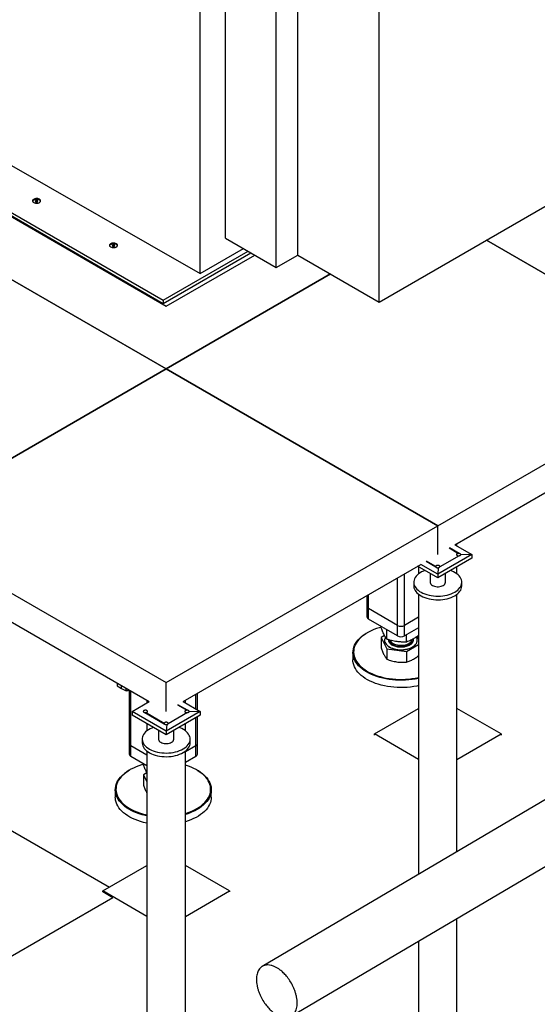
# Model space of a CAD drawing. Header units: millimetres. Extents: x 0 to 844, y 0 to 663.
# Tile 74 of 87: x 669 to 701, y 313 to 374. Entities that reach past the tile are written whole.
import ezdxf

# ---------------------------------------------------------------- set-up
doc = ezdxf.new("R2010")
doc.units = ezdxf.units.MM
doc.layers.add('TRAIT-FORT', color=4, linetype='Continuous', lineweight=25)

msp = doc.modelspace()

# ---------------------------------------------------------------- linework, layer by layer
at = {"layer": 'TRAIT-FORT', "color": 4, "linetype": 'Continuous', "lineweight": 25}
for p, q in [((681.7043, 360.388), (681.7043, 417.8725)), ((680.1204, 358.1671), (680.1204, 416.9581)), ((686.2229, 359.327), (686.2229, 416.8115)), ((684.8825, 358.5532), (684.8825, 416.0377)), ((691.3055, 356.3929), (691.3055, 413.8774)), ((658.8073, 370.3556), (680.1204, 358.1671)), ((655.1301, 369.6072), (677.8263, 356.505)), ((654.9604, 369.5092), (677.8263, 356.309)), ((664.4298, 363.975), (678.0063, 356.1374)), ((691.3055, 356.3929), (703.0669, 363.1826)), ((669.8828, 362.74), (669.8175, 362.7023)), ((669.8175, 362.7023), (669.8414, 362.6508)), ((669.8414, 362.6508), (669.9306, 362.637)), ((669.972, 362.7262), (669.8828, 362.74)), ((669.8828, 362.6444), (669.8828, 362.74)), ((669.9306, 362.637), (669.9959, 362.6747)), ((669.9959, 362.6747), (669.972, 362.7262)), ((669.972, 362.6609), (669.972, 362.7262)), ((661.0357, 362.0156), (678.0063, 352.2187)), ((678.0063, 352.2187), (661.0357, 362.0156)), ((681.7043, 360.388), (684.8825, 358.5532)), ((674.6911, 359.9642), (674.6258, 359.9265)), ((674.6258, 359.9265), (674.6497, 359.875)), ((674.6497, 359.875), (674.7389, 359.8612)), ((674.7803, 359.9504), (674.6911, 359.9642)), ((674.6911, 359.8686), (674.6911, 359.9642)), ((674.7389, 359.8612), (674.8042, 359.8989)), ((674.8042, 359.8989), (674.7803, 359.9504)), ((674.7803, 359.8851), (674.7803, 359.9504)), ((680.1204, 358.1671), (682.8358, 359.7348)), ((698.0111, 360.2639), (711.9474, 352.2187)), ((711.9474, 352.2187), (698.0111, 360.2639)), ((677.8263, 356.505), (683.1284, 359.5659)), ((677.8263, 356.309), (683.2981, 359.4679)), ((678.0063, 356.1374), (683.5368, 359.3301)), ((684.8825, 358.5532), (686.2229, 359.327)), ((686.2229, 359.327), (691.3055, 356.3929)), ((678.0063, 352.2187), (688.2712, 358.1445)), ((688.2712, 358.1445), (678.0063, 352.2187)), ((677.8263, 356.505), (677.8263, 356.309)), ((677.8263, 356.2414), (677.8263, 356.309)), ((678.0063, 352.2187), (661.0357, 342.4218)), ((661.0357, 342.4218), (678.0063, 352.2187)), ((694.9768, 342.4218), (678.0063, 352.2187)), ((678.0063, 352.2187), (694.9768, 342.4218)), ((694.9768, 342.4218), (711.9474, 352.2187)), ((696.0375, 341.2377), (710.8867, 349.81)), ((661.0357, 342.4218), (678.0063, 332.6249)), ((678.0063, 332.6249), (694.9768, 342.4218)), ((694.9768, 340.6254), (694.9768, 342.4218)), ((694.9768, 340.6254), (694.9768, 342.4218)), ((696.1768, 341.1573), (696.1768, 341.3181)), ((697.0982, 340.6254), (694.9768, 339.4008)), ((695.6921, 341.0383), (696.2768, 340.7008)), ((696.3106, 340.6982), (695.7068, 341.0468)), ((696.0375, 341.2377), (697.0982, 340.6254)), ((696.1508, 340.6449), (696.1463, 340.6254)), ((696.1463, 340.6254), (696.1508, 340.6059)), ((696.1638, 340.6631), (696.1508, 340.6449)), ((696.1845, 340.6787), (696.1638, 340.6631)), ((696.2116, 340.6907), (696.1845, 340.6787)), ((696.243, 340.6982), (696.2116, 340.6907)), ((696.2768, 340.7008), (696.243, 340.6982)), ((696.3106, 340.6982), (696.2768, 340.7008)), ((696.3421, 340.6907), (696.3106, 340.6982)), ((696.3691, 340.6787), (696.3421, 340.6907)), ((696.3899, 340.6631), (696.3691, 340.6787)), ((696.4029, 340.6449), (696.3899, 340.6631)), ((696.4074, 340.6254), (696.4029, 340.6449)), ((696.4029, 340.6059), (696.4074, 340.6254)), ((697.0982, 340.6254), (696.4029, 340.6059)), ((697.0982, 340.6254), (697.0982, 340.3968)), ((662.0964, 340.0131), (676.9456, 331.4408)), ((679.0669, 331.4408), (693.9162, 340.0131)), ((694.9768, 339.4008), (693.9162, 340.0131)), ((694.2469, 340.204), (694.8508, 339.8554)), ((694.8463, 339.8749), (694.2616, 340.2125)), ((697.0982, 340.3968), (694.9768, 339.1722)), ((696.3106, 340.5526), (695.1029, 339.8554)), ((696.1508, 340.6059), (696.1638, 340.5877)), ((696.1638, 340.5877), (696.1845, 340.5721)), ((696.1845, 340.5721), (696.2116, 340.5601)), ((696.2116, 340.5601), (696.243, 340.5526)), ((696.243, 340.5526), (696.2768, 340.55)), ((696.2768, 340.55), (696.3106, 340.5526)), ((696.3106, 340.5526), (696.3421, 340.5601)), ((696.3421, 340.5601), (696.3691, 340.5721)), ((696.3691, 340.5721), (696.3899, 340.5877)), ((696.3899, 340.5877), (696.4029, 340.6059)), ((692.9018, 336.2043), (692.9018, 339.4275)), ((694.9768, 339.1722), (693.7181, 339.8988)), ((693.7768, 339.8649), (693.7768, 339.4139)), ((694.4968, 339.4493), (694.4968, 338.8943)), ((694.8508, 339.8944), (694.8463, 339.8749)), ((694.8463, 339.8749), (694.8463, 339.8749)), ((694.8463, 339.8749), (694.8508, 339.8554)), ((694.8638, 339.9126), (694.8508, 339.8944)), ((694.8508, 339.8554), (694.8638, 339.8372)), ((694.8845, 339.9282), (694.8638, 339.9126)), ((694.8638, 339.8372), (694.8845, 339.8216)), ((694.9116, 339.9402), (694.8845, 339.9282)), ((694.8845, 339.8216), (694.9116, 339.8097)), ((694.943, 339.9477), (694.9116, 339.9402)), ((694.9116, 339.8097), (694.943, 339.8021)), ((694.9768, 339.9503), (694.943, 339.9477)), ((694.943, 339.8021), (694.9768, 339.7996)), ((695.0106, 339.9477), (694.9768, 339.9503)), ((695.0106, 339.8021), (694.9768, 339.4008)), ((694.9768, 339.7996), (695.0106, 339.8021)), ((694.9768, 339.4008), (694.9768, 339.1722)), ((695.0421, 339.9402), (695.0106, 339.9477)), ((695.0106, 339.8021), (695.0421, 339.8097)), ((695.0691, 339.9282), (695.0421, 339.9402)), ((695.0421, 339.8097), (695.0691, 339.8216)), ((695.0899, 339.9126), (695.0691, 339.9282)), ((695.0691, 339.8216), (695.0899, 339.8372)), ((695.1029, 339.8944), (695.0899, 339.9126)), ((695.0899, 339.8372), (695.1029, 339.8554)), ((695.1074, 339.8749), (695.1029, 339.8944)), ((695.1029, 339.8554), (695.1074, 339.8749)), ((695.1074, 339.8749), (695.1074, 339.8749)), ((695.4568, 338.8943), (695.4568, 339.4493)), ((696.1768, 339.4139), (696.1768, 339.8649)), ((692.4492, 336.2043), (692.4492, 339.1663)), ((693.4768, 338.8943), (693.4768, 338.6657)), ((696.4768, 338.6657), (696.4768, 338.8943)), ((690.5453, 338.0671), (690.5453, 337.38)), ((690.6391, 337.2493), (690.6391, 338.1213)), ((693.7768, 338.1461), (693.7768, 320.6607)), ((696.1768, 322.0739), (696.1768, 338.1461)), ((690.5453, 337.38), (690.5453, 336.7267)), ((692.4492, 336.2043), (690.6391, 337.2493)), ((690.6391, 336.5961), (690.6391, 337.2493)), ((692.4492, 335.5511), (690.6391, 336.5961)), ((693.7768, 336.7095), (692.9018, 336.2043)), ((690.5821, 335.7465), (690.5539, 335.7302)), ((691.4447, 336.0469), (691.4447, 336.131)), ((691.7883, 335.3409), (691.7883, 335.9327)), ((692.4492, 335.5511), (692.4492, 336.2043)), ((692.9018, 335.5511), (692.9018, 336.2043)), ((693.7768, 336.0563), (692.9018, 335.5511)), ((691.651, 335.57), (691.4447, 335.448)), ((691.4447, 335.448), (691.7883, 334.742)), ((691.4447, 335.448), (691.4447, 334.7998)), ((691.6533, 335.2733), (691.6533, 335.2668)), ((693.0191, 335.1597), (693.0191, 335.6188)), ((693.7768, 335.3516), (693.6946, 335.5205)), ((693.6977, 335.2668), (693.6977, 335.2733)), ((689.6755, 334.5057), (689.6755, 334.0485)), ((691.7883, 334.742), (693.0191, 334.5608)), ((691.7883, 334.742), (691.7883, 334.0939)), ((693.0191, 334.5608), (693.7768, 335.009)), ((693.0191, 334.5608), (693.0191, 333.9127)), ((674.9413, 332.5979), (674.9413, 332.4331)), ((674.9413, 332.4331), (675.2241, 332.2698)), ((675.2241, 332.2698), (675.2241, 332.4346)), ((675.2241, 332.2698), (675.507, 332.1065)), ((675.507, 332.1065), (675.507, 332.2713)), ((675.6201, 332.1065), (675.507, 332.1065)), ((675.6201, 332.206), (675.6201, 332.1065)), ((675.6961, 332.1504), (675.6201, 332.1065)), ((675.6961, 332.1621), (675.6961, 328.8077)), ((675.7898, 328.6771), (675.7898, 332.108)), ((678.0063, 330.8285), (678.0063, 332.6249)), ((675.8849, 330.8285), (676.9456, 331.4408)), ((676.8063, 331.5212), (676.8063, 331.3604)), ((679.0669, 331.4408), (680.1276, 330.8285)), ((679.2063, 331.3604), (679.2063, 331.5212)), ((679.8627, 330.9814), (679.8627, 331.9002)), ((679.9565, 330.9273), (679.9565, 331.9543)), ((675.8849, 330.8285), (675.8849, 330.5999)), ((678.0063, 329.6039), (675.8849, 330.8285)), ((676.5802, 330.848), (676.5757, 330.8285)), ((676.5757, 330.8285), (676.5757, 330.8285)), ((676.5757, 330.8285), (676.5802, 330.809)), ((676.5932, 330.8662), (676.5802, 330.848)), ((676.5802, 330.809), (676.5932, 330.7908)), ((676.614, 330.8818), (676.5932, 330.8662)), ((676.5932, 330.7908), (676.614, 330.7752)), ((676.641, 330.8938), (676.614, 330.8818)), ((676.6725, 330.9013), (676.641, 330.8938)), ((676.7063, 330.9039), (676.6725, 330.9013)), ((676.7401, 330.9013), (676.7063, 330.9039)), ((676.7715, 330.8938), (676.7401, 330.9013)), ((676.7986, 330.8818), (676.7715, 330.8938)), ((676.8193, 330.8662), (676.7986, 330.8818)), ((676.7986, 330.7752), (676.8193, 330.7908)), ((676.8323, 330.848), (676.8193, 330.8662)), ((676.8193, 330.7908), (676.8323, 330.809)), ((676.8368, 330.8285), (676.8323, 330.848)), ((676.8323, 330.809), (676.8368, 330.8285)), ((676.8368, 330.8285), (676.8368, 330.8285)), ((680.1276, 330.8285), (678.0063, 329.6039)), ((678.7215, 331.2414), (679.3063, 330.9039)), ((679.3401, 330.9013), (678.7362, 331.2499)), ((679.1802, 330.848), (679.1757, 330.8285)), ((679.1757, 330.8285), (679.1802, 330.809)), ((679.1932, 330.8662), (679.1802, 330.848)), ((679.1802, 330.809), (679.1932, 330.7908)), ((679.214, 330.8818), (679.1932, 330.8662)), ((679.1932, 330.7908), (679.214, 330.7752)), ((679.241, 330.8938), (679.214, 330.8818)), ((679.2725, 330.9013), (679.241, 330.8938)), ((679.3063, 330.9039), (679.2725, 330.9013)), ((679.3401, 330.9013), (679.3063, 330.9039)), ((679.3715, 330.8938), (679.3401, 330.9013)), ((679.3986, 330.8818), (679.3715, 330.8938)), ((679.4193, 330.8662), (679.3986, 330.8818)), ((679.3986, 330.7752), (679.4193, 330.7908)), ((679.4323, 330.848), (679.4193, 330.8662)), ((679.4193, 330.7908), (679.4323, 330.809)), ((679.4368, 330.8285), (679.4323, 330.848)), ((679.4323, 330.809), (679.4368, 330.8285)), ((680.1276, 330.8285), (679.4323, 330.809)), ((680.1276, 330.8285), (680.1276, 330.5999)), ((691.017, 329.4193), (693.7768, 331.0125)), ((698.9366, 329.4193), (696.1768, 331.0125)), ((678.0063, 329.3753), (675.8849, 330.5999)), ((676.614, 330.7752), (676.641, 330.7632)), ((676.641, 330.7632), (676.6725, 330.7557)), ((676.6725, 330.7557), (677.8802, 330.0585)), ((676.6725, 330.7557), (676.7063, 330.7532)), ((676.7063, 330.7532), (676.7401, 330.7557)), ((677.8757, 330.078), (676.7063, 330.7532)), ((676.7401, 330.7557), (676.7715, 330.7632)), ((676.7715, 330.7632), (676.7986, 330.7752)), ((680.1276, 330.5999), (678.0063, 329.3753)), ((679.3401, 330.7557), (678.1323, 330.0585)), ((679.214, 330.7752), (679.241, 330.7632)), ((679.241, 330.7632), (679.2725, 330.7557)), ((679.2725, 330.7557), (679.3063, 330.7532)), ((679.3063, 330.7532), (679.3401, 330.7557)), ((679.3401, 330.7557), (679.3715, 330.7632)), ((679.3715, 330.7632), (679.3986, 330.7752)), ((679.8627, 328.6771), (679.8627, 330.447)), ((679.9565, 328.8077), (679.9565, 330.5011)), ((676.8063, 330.068), (676.8063, 329.617)), ((677.5263, 329.6524), (677.5263, 329.0974)), ((677.8802, 330.0975), (677.8757, 330.078)), ((677.8757, 330.078), (677.8757, 330.078)), ((677.8757, 330.078), (677.8802, 330.0585)), ((677.8932, 330.1157), (677.8802, 330.0975)), ((677.8802, 330.0585), (677.8932, 330.0404)), ((677.914, 330.1313), (677.8932, 330.1157)), ((677.8932, 330.0404), (677.914, 330.0247)), ((677.941, 330.1433), (677.914, 330.1313)), ((677.914, 330.0247), (677.941, 330.0128)), ((677.9725, 330.1508), (677.941, 330.1433)), ((677.941, 330.0128), (677.9725, 330.0052)), ((678.0063, 330.1534), (677.9725, 330.1508)), ((677.9725, 330.0052), (678.0063, 330.0027)), ((678.0401, 330.1508), (678.0063, 330.1534)), ((678.0401, 330.0052), (678.0063, 329.6039)), ((678.0063, 330.0027), (678.0401, 330.0052)), ((678.0063, 329.6039), (678.0063, 329.3753)), ((678.0715, 330.1433), (678.0401, 330.1508)), ((678.0401, 330.0052), (678.0715, 330.0128)), ((678.0986, 330.1313), (678.0715, 330.1433)), ((678.0715, 330.0128), (678.0986, 330.0247)), ((678.1193, 330.1157), (678.0986, 330.1313)), ((678.0986, 330.0247), (678.1193, 330.0404)), ((678.1323, 330.0975), (678.1193, 330.1157)), ((678.1193, 330.0404), (678.1323, 330.0585)), ((678.1368, 330.078), (678.1323, 330.0975)), ((678.1323, 330.0585), (678.1368, 330.078)), ((678.1368, 330.078), (678.1368, 330.078)), ((678.4863, 329.0974), (678.4863, 329.6524)), ((679.2063, 329.617), (679.2063, 330.068)), ((676.5063, 329.0974), (676.5063, 328.8688)), ((679.5063, 328.8688), (679.5063, 329.0974)), ((693.7768, 327.8261), (691.017, 329.4193)), ((691.017, 329.354), (691.017, 329.4193)), ((696.1768, 327.8261), (698.9366, 329.4193)), ((698.9366, 329.4193), (698.9366, 329.354)), ((675.6961, 328.8077), (675.6961, 328.1545)), ((676.8063, 328.0903), (675.7898, 328.6771)), ((675.7898, 328.0238), (675.7898, 328.6771)), ((676.8063, 328.3492), (676.8063, 300.0286)), ((679.8627, 328.6771), (679.2063, 328.2981)), ((679.2063, 300.0286), (679.2063, 328.3492)), ((679.8627, 328.0238), (679.8627, 328.6771)), ((679.9565, 328.1545), (679.9565, 328.8077)), ((676.8063, 327.437), (675.7898, 328.0238)), ((679.8627, 328.0238), (679.2063, 327.6449)), ((675.7329, 327.1742), (675.7046, 327.1579)), ((676.5955, 327.4746), (676.5955, 327.5587)), ((679.9479, 327.1579), (679.9197, 327.1742)), ((662.2357, 326.914), (674.4565, 319.8591)), ((676.8018, 326.9977), (676.5955, 326.8757)), ((676.5955, 326.8757), (676.8063, 326.4426)), ((676.5955, 326.8757), (676.5955, 326.2275)), ((676.8041, 326.701), (676.8041, 326.6945)), ((676.8041, 326.6945), (676.8063, 326.6559)), ((674.8263, 325.9335), (674.8263, 325.4762)), ((680.8263, 325.4762), (680.8263, 325.9335)), ((676.7673, 325.7944), (676.8063, 325.7239)), ((674.0465, 319.6224), (676.8063, 321.2156)), ((681.9661, 319.6224), (679.2063, 321.2156)), ((674.6813, 319.1906), (663.4649, 312.7155)), ((676.8063, 318.0292), (674.0465, 319.6224)), ((674.0465, 319.5571), (674.0465, 319.6224)), ((674.6813, 319.1906), (674.0465, 319.5571)), ((679.2063, 318.0292), (681.9661, 319.6224)), ((681.9661, 319.6224), (681.9661, 319.5571)), ((696.1768, 309.8255), (696.1768, 317.8936)), ((693.7768, 316.4804), (693.7768, 309.8255))]:
    msp.add_line(p, q, dxfattribs=at)
at = {"layer": 'TRAIT-FORT', "color": 4, "linetype": 'Continuous', "lineweight": 25, "flags": 128}
for points in [[(685.8215, 311.796), (737.5197, 342.2378), (788.8451, 372.46)], [(669.7285, 362.6068), (669.7763, 362.5852), (669.8317, 362.5708), (669.8915, 362.5645), (669.9521, 362.5666), (670.0101, 362.5771), (670.0621, 362.5952), (670.1051, 362.62), (670.1365, 362.65), (670.1546, 362.6835), (670.1582, 362.7185), (670.1473, 362.753), (670.1223, 362.785), (670.0849, 362.8126), (670.037, 362.8342), (669.9817, 362.8486), (669.9219, 362.8549), (669.8613, 362.8528), (669.8033, 362.8424), (669.7513, 362.8242), (669.7083, 362.7994), (669.6769, 362.7694), (669.6588, 362.7359), (669.6551, 362.7009), (669.6661, 362.6664), (669.691, 362.6345), (669.7285, 362.6068)], [(669.7468, 362.5962), (669.7281, 362.6085), (669.6993, 362.6367), (669.6835, 362.6681), (669.6817, 362.7008), (669.694, 362.7327), (669.7198, 362.7618), (669.7572, 362.7864), (669.8041, 362.8047), (669.8574, 362.8158), (669.9138, 362.8189), (669.9697, 362.8138), (670.0217, 362.8008), (670.0665, 362.7807)], [(670.0665, 362.7807), (670.1012, 362.7549), (670.1237, 362.7249), (670.1326, 362.6926), (670.1272, 362.66), (670.108, 362.6293), (670.0762, 362.6022), (670.0665, 362.5962)], [(674.5368, 359.8311), (674.5846, 359.8094), (674.64, 359.795), (674.6998, 359.7887), (674.7604, 359.7908), (674.8184, 359.8013), (674.8704, 359.8194), (674.9134, 359.8442), (674.9448, 359.8742), (674.9629, 359.9077), (674.9665, 359.9427), (674.9556, 359.9772), (674.9307, 360.0092), (674.8932, 360.0368), (674.8454, 360.0584), (674.79, 360.0728), (674.7302, 360.0791), (674.6696, 360.077), (674.6116, 360.0666), (674.5596, 360.0484), (674.5166, 360.0236), (674.4852, 359.9936), (674.4671, 359.9602), (674.4635, 359.9251), (674.4744, 359.8907), (674.4993, 359.8587), (674.5368, 359.8311)], [(674.5552, 359.8205), (674.5364, 359.8327), (674.5076, 359.8609), (674.4918, 359.8923), (674.49, 359.925), (674.5024, 359.9569), (674.5281, 359.986), (674.5655, 360.0106), (674.6124, 360.0289), (674.6657, 360.04), (674.7221, 360.0431), (674.7781, 360.038), (674.83, 360.025), (674.8748, 360.005)], [(674.8748, 360.005), (674.9095, 359.9791), (674.932, 359.9491), (674.9409, 359.9168), (674.9356, 359.8842), (674.9164, 359.8535), (674.8845, 359.8264), (674.8748, 359.8205)], [(749.1031, 353.2388), (736.5234, 345.8314), (684.0122, 314.911)], [(696.3691, 340.5721), (696.3941, 340.5923), (696.4064, 340.6161), (696.4046, 340.6409), (696.389, 340.664), (696.3612, 340.6829), (696.3243, 340.6956), (696.2822, 340.7007), (696.2396, 340.6976), (696.201, 340.6867), (696.1706, 340.6692), (696.1517, 340.6469), (696.1464, 340.6223), (696.1552, 340.598), (696.1772, 340.5767), (696.21, 340.5607), (696.25, 340.5517), (696.293, 340.5506), (696.3342, 340.5577), (696.3691, 340.5721)], [(694.1845, 339.6296), (694.0806, 339.5887), (693.9687, 339.5355), (693.8662, 339.4763), (693.774, 339.4117), (693.6932, 339.3423), (693.6243, 339.2687), (693.568, 339.1916), (693.5249, 339.1117), (693.4953, 339.0298), (693.4796, 338.9466), (693.4778, 338.8629), (693.4901, 338.7796), (693.5162, 338.6973), (693.556, 338.6168), (693.609, 338.5389), (693.6748, 338.4644), (693.7527, 338.3939), (693.8421, 338.328), (693.9421, 338.2674), (694.0518, 338.2127), (694.17, 338.1643), (694.2958, 338.1228), (694.428, 338.0884), (694.5653, 338.0616), (694.7064, 338.0426), (694.8501, 338.0315), (694.995, 338.0285), (695.1396, 338.0335), (695.2828, 338.0466), (695.4231, 338.0676), (695.5592, 338.0963), (695.6899, 338.1325), (695.814, 338.1758), (695.9302, 338.2258), (696.0375, 338.282), (696.0375, 338.282)], [(694.1845, 339.6296), (694.0806, 339.5887), (693.9687, 339.5355), (693.8662, 339.4763), (693.774, 339.4117), (693.6932, 339.3423), (693.6243, 339.2687), (693.568, 339.1916), (693.5249, 339.1117), (693.4953, 339.0298), (693.4796, 338.9466), (693.4778, 338.8629), (693.4901, 338.7796), (693.5162, 338.6973), (693.556, 338.6168), (693.609, 338.5389), (693.6748, 338.4644), (693.7527, 338.3939), (693.8421, 338.328), (693.9421, 338.2674), (694.0518, 338.2127), (694.17, 338.1643), (694.2958, 338.1228), (694.428, 338.0884), (694.5653, 338.0616), (694.7064, 338.0426), (694.8501, 338.0315), (694.995, 338.0285), (695.1396, 338.0335), (695.2828, 338.0466), (695.4231, 338.0676), (695.5592, 338.0963), (695.6899, 338.1325), (695.814, 338.1758), (695.9302, 338.2258), (696.0375, 338.282), (696.0375, 338.282)], [(695.0691, 339.8216), (695.0941, 339.8418), (695.1064, 339.8656), (695.1046, 339.8904), (695.089, 339.9135), (695.0612, 339.9324), (695.0243, 339.9451), (694.9822, 339.9502), (694.9396, 339.9471), (694.901, 339.9363), (694.8706, 339.9187), (694.8517, 339.8964), (694.8464, 339.8718), (694.8552, 339.8475), (694.8772, 339.8262), (694.91, 339.8102), (694.95, 339.8012), (694.993, 339.8002), (695.0342, 339.8072), (695.0691, 339.8216)], [(696.0375, 338.282), (696.1349, 338.344), (696.2215, 338.4111), (696.2965, 338.4827), (696.3592, 338.5581), (696.4089, 338.6367), (696.4453, 338.7177), (696.468, 338.8003), (696.4767, 338.8839), (696.4715, 338.9675), (696.4523, 339.0504), (696.4193, 339.1319), (696.3728, 339.2112), (696.3133, 339.2875), (696.2414, 339.3601), (696.1576, 339.4284), (696.0628, 339.4917), (695.9579, 339.5494), (695.8438, 339.601), (695.7692, 339.6296)], [(696.0375, 338.282), (696.1349, 338.344), (696.2215, 338.4111), (696.2965, 338.4827), (696.3592, 338.5581), (696.4089, 338.6367), (696.4453, 338.7177), (696.468, 338.8003), (696.4767, 338.8839), (696.4715, 338.9675), (696.4523, 339.0504), (696.4193, 339.1319), (696.3728, 339.2112), (696.3133, 339.2875), (696.2414, 339.3601), (696.1576, 339.4284), (696.0628, 339.4917), (695.9579, 339.5494), (695.8438, 339.601), (695.7692, 339.6296)], [(693.4904, 338.7817), (693.4796, 338.718), (693.4778, 338.6343), (693.4901, 338.5509), (693.5162, 338.4686), (693.556, 338.3882), (693.609, 338.3103), (693.6748, 338.2358), (693.7527, 338.1652), (693.8421, 338.0994), (693.9421, 338.0388), (694.0518, 337.9841), (694.17, 337.9357), (694.2958, 337.8942), (694.428, 337.8598), (694.5653, 337.833), (694.7064, 337.814), (694.8501, 337.8029), (694.995, 337.7998), (695.1396, 337.8049), (695.2828, 337.818), (695.4231, 337.839), (695.5592, 337.8677), (695.6899, 337.9039), (695.814, 337.9472), (695.9302, 337.9972), (696.0375, 338.0534)], [(694.4968, 338.8943), (694.4987, 338.8702), (694.5132, 338.8226), (694.5418, 338.7772), (694.5836, 338.7354), (694.6374, 338.6984), (694.7015, 338.6673), (694.774, 338.6432), (694.8526, 338.6267), (694.935, 338.6183), (695.0187, 338.6183), (695.1011, 338.6267), (695.1797, 338.6432), (695.2521, 338.6673), (695.3162, 338.6984)], [(694.4968, 338.8943), (694.4987, 338.8702), (694.5132, 338.8226), (694.5418, 338.7772), (694.5836, 338.7354), (694.6374, 338.6984), (694.7015, 338.6673), (694.774, 338.6432), (694.8526, 338.6267), (694.935, 338.6183), (695.0187, 338.6183), (695.1011, 338.6267), (695.1797, 338.6432), (695.2521, 338.6673), (695.3162, 338.6984)], [(693.4768, 338.6657), (693.4778, 338.6343), (693.4901, 338.5509), (693.5162, 338.4686), (693.556, 338.3882), (693.609, 338.3103), (693.6748, 338.2358), (693.7527, 338.1652), (693.8421, 338.0994), (693.9421, 338.0388), (694.0518, 337.9841), (694.17, 337.9357), (694.2958, 337.8941), (694.428, 337.8598), (694.5653, 337.833), (694.7064, 337.814), (694.8501, 337.8029), (694.995, 337.7998), (695.1396, 337.8049), (695.2828, 337.818), (695.4231, 337.839), (695.5592, 337.8677), (695.6899, 337.9039), (695.814, 337.9472), (695.9302, 337.9972), (696.0375, 338.0534)], [(696.0375, 338.0534), (696.1349, 338.1153), (696.2215, 338.1824), (696.2965, 338.254), (696.3592, 338.3295), (696.4089, 338.4081), (696.4453, 338.4891), (696.468, 338.5717), (696.4767, 338.6552), (696.4768, 338.6657)], [(696.0375, 338.0534), (696.1349, 338.1153), (696.2215, 338.1824), (696.2965, 338.254), (696.3592, 338.3295), (696.4089, 338.4081), (696.4453, 338.4891), (696.468, 338.5717), (696.4767, 338.6551)], [(689.8623, 333.9042), (689.7971, 334.0176), (689.7457, 334.1335), (689.7081, 334.251), (689.6848, 334.3698), (689.6757, 334.4893), (689.6808, 334.6088), (689.7003, 334.7278), (689.7339, 334.8458), (689.7816, 334.9621), (689.843, 335.0763), (689.9179, 335.1877), (690.006, 335.2959), (690.1068, 335.4004), (690.2198, 335.5006), (690.3446, 335.596), (690.4804, 335.6862), (690.5539, 335.7302)], [(691.4447, 336.0925), (691.3203, 336.0576), (691.1419, 336), (690.9709, 335.9354), (690.808, 335.8642), (690.654, 335.7866), (690.5097, 335.7032), (690.3756, 335.6141), (690.2526, 335.52), (690.141, 335.4211), (690.0416, 335.3181), (689.9547, 335.2113), (689.8808, 335.1013), (689.8201, 334.9887), (689.7731, 334.8739), (689.7399, 334.7575), (689.7208, 334.6401), (689.7157, 334.5221), (689.7246, 334.4043), (689.7477, 334.2871), (689.7847, 334.1711), (689.8355, 334.0568), (689.8998, 333.9449)], [(691.6533, 335.2668), (691.6563, 335.2218), (691.6727, 335.1525), (691.7031, 335.0848), (691.7472, 335.0197), (691.8043, 334.9581), (691.8737, 334.9007), (691.9543, 334.8486), (692.0451, 334.8023), (692.1447, 334.7625), (692.2517, 334.7298), (692.3647, 334.7046), (692.482, 334.6873), (692.6021, 334.6782), (692.7232, 334.6773), (692.8437, 334.6847), (692.9617, 334.7003), (693.0758, 334.7238), (693.1842, 334.7549), (693.2855, 334.7932), (693.3782, 334.8382), (693.4611, 334.8892), (693.5329, 334.9455), (693.5927, 335.0063), (693.6397, 335.0707), (693.6731, 335.138), (693.6925, 335.207), (693.6977, 335.2668)], [(691.7062, 335.4607), (691.6929, 335.436), (691.6665, 335.3678), (691.6542, 335.2982), (691.6563, 335.2283), (691.6727, 335.159), (691.7031, 335.0914), (691.7472, 335.0262), (691.8043, 334.9646), (691.8737, 334.9073), (691.9543, 334.8551), (692.0451, 334.8088), (692.1447, 334.769), (692.2517, 334.7363), (692.3647, 334.7111), (692.482, 334.6939), (692.6021, 334.6847), (692.7232, 334.6838), (692.8437, 334.6912), (692.9617, 334.7068), (693.0758, 334.7303), (693.1842, 334.7615), (693.2855, 334.7998), (693.3782, 334.8447), (693.4611, 334.8957), (693.5329, 334.952), (693.5927, 335.0128), (693.6397, 335.0773), (693.6731, 335.1445), (693.6925, 335.2135), (693.6976, 335.2834), (693.6883, 335.3531), (693.6649, 335.4217), (693.6355, 335.4761)], [(691.9731, 335.2146), (691.9896, 335.1796), (692.0267, 335.1258), (692.0765, 335.0754), (692.1379, 335.0295), (692.2098, 334.989), (692.2907, 334.9547), (692.3792, 334.9272), (692.4734, 334.907), (692.5715, 334.8947), (692.6717, 334.8903), (692.7719, 334.8941), (692.8703, 334.9058), (692.9648, 334.9253), (693.0538, 334.9523), (693.1354, 334.9861), (693.208, 335.0262), (693.2703, 335.0717), (693.321, 335.1218), (693.3591, 335.1754), (693.378, 335.2148)], [(691.9739, 335.2834), (691.9824, 335.2642), (692.0162, 335.2096), (692.0629, 335.1583), (692.1215, 335.1112), (692.1909, 335.0693), (692.2697, 335.0333), (692.3564, 335.0041), (692.4494, 334.9821), (692.5467, 334.9677), (692.6465, 334.9614), (692.7469, 334.9631), (692.846, 334.9728), (692.9417, 334.9905), (693.0322, 335.0156), (693.1158, 335.0478), (693.1908, 335.0863), (693.2557, 335.1306), (693.3094, 335.1796), (693.3508, 335.2324), (693.379, 335.2881), (693.3891, 335.3214)], [(693.7768, 332.4375), (693.6689, 332.4143), (693.4712, 332.3786), (693.2698, 332.3509), (693.0655, 332.3313), (692.8593, 332.3199), (692.6523, 332.3167), (692.4454, 332.3217), (692.2396, 332.335), (692.0358, 332.3564), (691.8351, 332.386), (691.6385, 332.4234), (691.4467, 332.4686), (691.2608, 332.5213), (691.0817, 332.5813), (690.9101, 332.6482), (690.747, 332.7219), (690.5931, 332.8018), (690.449, 332.8878), (690.3156, 332.9792), (690.1935, 333.0757), (690.0831, 333.1769), (689.9851, 333.2822), (689.9, 333.3912), (689.828, 333.5033), (689.7697, 333.618), (689.7251, 333.7348), (689.6947, 333.853), (689.6784, 333.9722), (689.6755, 334.0485)], [(693.7768, 332.8948), (693.766, 332.8923), (693.5706, 332.8528), (693.3709, 332.8211), (693.1679, 332.7974), (692.9626, 332.7818), (692.7559, 332.7745), (692.5488, 332.7754), (692.3423, 332.7846), (692.1374, 332.802), (691.9351, 332.8275), (691.7362, 332.861), (691.5419, 332.9023), (691.353, 332.9513), (691.1704, 333.0076), (690.9949, 333.0711), (690.8275, 333.1415), (690.6688, 333.2184), (690.5198, 333.3013), (690.381, 333.3901), (690.2531, 333.4841), (690.1368, 333.583), (690.0325, 333.6863), (689.9409, 333.7936), (689.8623, 333.9042)], [(689.8998, 333.9449), (689.9774, 333.8357), (690.0678, 333.7299), (690.1706, 333.628), (690.2854, 333.5304), (690.4116, 333.4376), (690.5485, 333.3501), (690.6956, 333.2682), (690.8521, 333.1924), (691.0173, 333.1229), (691.1904, 333.0603), (691.3706, 333.0046), (691.557, 332.9563), (691.7488, 332.9155), (691.9449, 332.8825), (692.1446, 332.8574), (692.3467, 332.8402), (692.5505, 332.8312), (692.7548, 332.8303), (692.9587, 332.8375), (693.1613, 332.8528), (693.3616, 332.8762), (693.5586, 332.9075), (693.7515, 332.9465), (693.7768, 332.9523)], [(676.7986, 330.7752), (676.8235, 330.7954), (676.8358, 330.8192), (676.834, 330.844), (676.8184, 330.8671), (676.7906, 330.886), (676.7537, 330.8987), (676.7117, 330.9038), (676.669, 330.9007), (676.6304, 330.8898), (676.6, 330.8723), (676.5812, 330.85), (676.5759, 330.8254), (676.5847, 330.8011), (676.6067, 330.7798), (676.6395, 330.7638), (676.6795, 330.7548), (676.7224, 330.7537), (676.7636, 330.7608), (676.7986, 330.7752)], [(679.3986, 330.7752), (679.4235, 330.7954), (679.4358, 330.8192), (679.434, 330.844), (679.4184, 330.8671), (679.3906, 330.886), (679.3537, 330.8987), (679.3117, 330.9038), (679.269, 330.9007), (679.2304, 330.8898), (679.2, 330.8723), (679.1812, 330.85), (679.1759, 330.8254), (679.1847, 330.8011), (679.2067, 330.7798), (679.2395, 330.7638), (679.2795, 330.7548), (679.3224, 330.7537), (679.3636, 330.7608), (679.3986, 330.7752)], [(677.2139, 329.8327), (677.11, 329.7918), (676.9981, 329.7386), (676.8956, 329.6794), (676.8035, 329.6148), (676.7226, 329.5454), (676.6537, 329.4718), (676.5974, 329.3947), (676.5543, 329.3148), (676.5247, 329.2329), (676.509, 329.1497), (676.5073, 329.0661), (676.5195, 328.9827), (676.5456, 328.9004), (676.5854, 328.8199), (676.6384, 328.742), (676.7042, 328.6675), (676.7822, 328.597), (676.8716, 328.5311), (676.9715, 328.4705), (677.0812, 328.4158), (677.1995, 328.3674), (677.3253, 328.3259), (677.4575, 328.2915), (677.5947, 328.2647), (677.7359, 328.2457), (677.8795, 328.2346), (678.0244, 328.2316), (678.1691, 328.2366), (678.3122, 328.2497), (678.4525, 328.2707), (678.5887, 328.2994), (678.7194, 328.3356), (678.8434, 328.3789), (678.9596, 328.4289), (679.0669, 328.4851), (679.0669, 328.4851)], [(677.2139, 329.8327), (677.11, 329.7918), (676.9981, 329.7386), (676.8956, 329.6794), (676.8035, 329.6148), (676.7226, 329.5454), (676.6537, 329.4718), (676.5974, 329.3947), (676.5543, 329.3148), (676.5247, 329.2329), (676.509, 329.1497), (676.5073, 329.0661), (676.5195, 328.9827), (676.5456, 328.9004), (676.5854, 328.8199), (676.6384, 328.742), (676.7042, 328.6675), (676.7822, 328.597), (676.8716, 328.5311), (676.9715, 328.4705), (677.0812, 328.4158), (677.1995, 328.3674), (677.3253, 328.3259), (677.4575, 328.2915), (677.5947, 328.2647), (677.7359, 328.2457), (677.8795, 328.2346), (678.0244, 328.2316), (678.1691, 328.2366), (678.3122, 328.2497), (678.4525, 328.2707), (678.5887, 328.2994), (678.7194, 328.3356), (678.8434, 328.3789), (678.9596, 328.4289), (679.0669, 328.4851), (679.0669, 328.4851)], [(678.0986, 330.0247), (678.1235, 330.0449), (678.1358, 330.0687), (678.134, 330.0935), (678.1184, 330.1166), (678.0906, 330.1355), (678.0537, 330.1482), (678.0117, 330.1533), (677.969, 330.1502), (677.9304, 330.1394), (677.9, 330.1218), (677.8812, 330.0995), (677.8759, 330.0749), (677.8847, 330.0506), (677.9067, 330.0293), (677.9395, 330.0133), (677.9795, 330.0043), (678.0224, 330.0033), (678.0636, 330.0103), (678.0986, 330.0247)], [(679.0669, 328.4851), (679.1643, 328.5471), (679.2509, 328.6142), (679.3259, 328.6858), (679.3886, 328.7612), (679.4383, 328.8398), (679.4747, 328.9208), (679.4974, 329.0035), (679.5062, 329.087), (679.5009, 329.1706), (679.4817, 329.2535), (679.4487, 329.335), (679.4023, 329.4143), (679.3428, 329.4906), (679.2708, 329.5632), (679.187, 329.6315), (679.0922, 329.6948), (678.9873, 329.7525), (678.8732, 329.8041), (678.7986, 329.8327)], [(679.0669, 328.4851), (679.1643, 328.5471), (679.2509, 328.6142), (679.3259, 328.6858), (679.3886, 328.7612), (679.4383, 328.8398), (679.4747, 328.9208), (679.4974, 329.0035), (679.5062, 329.087), (679.5009, 329.1706), (679.4817, 329.2535), (679.4487, 329.335), (679.4023, 329.4143), (679.3428, 329.4906), (679.2708, 329.5632), (679.187, 329.6315), (679.0922, 329.6948), (678.9873, 329.7525), (678.8732, 329.8041), (678.7986, 329.8327)], [(677.5263, 329.0974), (677.5281, 329.0733), (677.5426, 329.0257), (677.5712, 328.9803), (677.6131, 328.9385), (677.6669, 328.9015), (677.731, 328.8704), (677.8034, 328.8463), (677.882, 328.8298), (677.9644, 328.8214), (678.0481, 328.8214), (678.1305, 328.8298), (678.2091, 328.8463), (678.2816, 328.8704), (678.3457, 328.9015)], [(677.5263, 329.0974), (677.5281, 329.0733), (677.5426, 329.0257), (677.5712, 328.9803), (677.6131, 328.9385), (677.6669, 328.9015), (677.731, 328.8704), (677.8034, 328.8463), (677.882, 328.8298), (677.9644, 328.8214), (678.0481, 328.8214), (678.1305, 328.8298), (678.2091, 328.8463), (678.2816, 328.8704), (678.3457, 328.9015)], [(676.5063, 328.8688), (676.5073, 328.8374), (676.5195, 328.754), (676.5456, 328.6717), (676.5854, 328.5913), (676.6384, 328.5134), (676.7042, 328.4389), (676.7822, 328.3683), (676.8716, 328.3025), (676.9715, 328.2419), (677.0812, 328.1872), (677.1995, 328.1388), (677.3253, 328.0973), (677.4575, 328.0629), (677.5947, 328.0361), (677.7359, 328.0171), (677.8795, 328.006), (678.0244, 328.0029), (678.1691, 328.008), (678.3122, 328.0211), (678.4525, 328.0421), (678.5887, 328.0708), (678.7194, 328.107), (678.8434, 328.1503), (678.9596, 328.2003), (679.0669, 328.2565)], [(679.0669, 328.2565), (679.1643, 328.3185), (679.2509, 328.3855), (679.3259, 328.4571), (679.3886, 328.5326), (679.4383, 328.6112), (679.4747, 328.6922), (679.4974, 328.7748), (679.5062, 328.8583), (679.5063, 328.8688)], [(679.0669, 328.2565), (679.1643, 328.3185), (679.2509, 328.3855), (679.3259, 328.4571), (679.3886, 328.5326), (679.4383, 328.6112), (679.4747, 328.6922), (679.4974, 328.7748), (679.5062, 328.8582)], [(675.0131, 325.3319), (674.9479, 325.4454), (674.8964, 325.5612), (674.8589, 325.6787), (674.8355, 325.7975), (674.8264, 325.917), (674.8316, 326.0365), (674.851, 326.1555), (674.8847, 326.2735), (674.9323, 326.3898), (674.9937, 326.504), (675.0687, 326.6155), (675.1568, 326.7237), (675.2575, 326.8281), (675.3706, 326.9283), (675.4953, 327.0237), (675.6312, 327.1139), (675.7046, 327.1579)], [(676.5955, 327.5202), (676.471, 327.4853), (676.2927, 327.4277), (676.1217, 327.3631), (675.9588, 327.2919), (675.8048, 327.2144), (675.6604, 327.1309), (675.5264, 327.0418), (675.4033, 326.9477), (675.2918, 326.8488), (675.1923, 326.7458), (675.1054, 326.639), (675.0315, 326.5291), (674.9709, 326.4164), (674.9239, 326.3016), (674.8907, 326.1852), (674.8715, 326.0678), (674.8664, 325.9499), (674.8754, 325.832), (674.8985, 325.7148), (674.9355, 325.5988), (674.9863, 325.4845), (675.0506, 325.3726)], [(679.2063, 324.4544), (679.2716, 324.4749), (679.4463, 324.536), (679.6134, 324.6039), (679.7719, 324.6784), (679.9212, 324.7589), (680.0605, 324.8452), (680.1891, 324.9369), (680.3065, 325.0334), (680.412, 325.1344), (680.5053, 325.2394), (680.5857, 325.3478), (680.653, 325.4592), (680.7069, 325.573), (680.747, 325.6887), (680.7732, 325.8057), (680.7854, 325.9234), (680.7834, 326.0414), (680.7674, 326.159), (680.7373, 326.2756), (680.6934, 326.3908), (680.6358, 326.504), (680.5648, 326.6146), (680.4808, 326.7222), (680.3841, 326.8261), (680.2752, 326.9259), (680.1547, 327.0212), (680.0231, 327.1114), (679.881, 327.1961), (679.7291, 327.275), (679.5681, 327.3477), (679.3989, 327.4138), (679.2221, 327.473), (679.2063, 327.4778)], [(679.9479, 327.1579), (680.0528, 327.0942), (680.1862, 327.0028), (680.3083, 326.9062), (680.4187, 326.805), (680.5167, 326.6997), (680.6018, 326.5907), (680.6738, 326.4786), (680.7321, 326.3639), (680.7767, 326.2472), (680.8071, 326.1289), (680.8234, 326.0097), (680.8253, 325.8902), (680.813, 325.7708), (680.7865, 325.6523), (680.7458, 325.535), (680.6912, 325.4197), (680.623, 325.3068), (680.5415, 325.1969), (680.447, 325.0905), (680.34, 324.9882), (680.221, 324.8903), (680.0906, 324.7974), (679.9495, 324.7099), (679.7982, 324.6283), (679.6375, 324.5529), (679.4682, 324.484), (679.2911, 324.4221), (679.2063, 324.3957)], [(676.8063, 326.7396), (676.805, 326.7259), (676.8063, 326.6624)], [(676.8063, 323.8475), (676.7892, 323.8511), (676.5975, 323.8963), (676.4116, 323.949), (676.2324, 324.009), (676.0609, 324.0759), (675.8978, 324.1496), (675.7438, 324.2296), (675.5998, 324.3155), (675.4664, 324.4069), (675.3442, 324.5034), (675.2339, 324.6046), (675.1359, 324.7099), (675.0507, 324.8189), (674.9788, 324.931), (674.9204, 325.0457), (674.8759, 325.1625), (674.8454, 325.2808), (674.8292, 325.3999), (674.8263, 325.4762)], [(676.8063, 324.3048), (676.6927, 324.33), (676.5037, 324.379), (676.3211, 324.4353), (676.1457, 324.4989), (675.9782, 324.5692), (675.8196, 324.6461), (675.6705, 324.7291), (675.5317, 324.8178), (675.4038, 324.9118), (675.2875, 325.0107), (675.1833, 325.1141), (675.0917, 325.2213), (675.0131, 325.3319)], [(675.0506, 325.3726), (675.1281, 325.2634), (675.2185, 325.1576), (675.3214, 325.0557), (675.4361, 324.9581), (675.5623, 324.8653), (675.6993, 324.7778), (675.8463, 324.6959), (676.0029, 324.6201), (676.1681, 324.5507), (676.3412, 324.488), (676.5214, 324.4324), (676.7078, 324.384), (676.8063, 324.362)], [(680.8263, 325.4762), (680.821, 325.3732), (680.8015, 325.2541), (680.7679, 325.1362), (680.7202, 325.0198), (680.6588, 324.9057), (680.5839, 324.7942), (680.4958, 324.686), (680.395, 324.5816), (680.282, 324.4814), (680.1572, 324.386), (680.0214, 324.2957), (679.8751, 324.2111), (679.719, 324.1325), (679.5539, 324.0603), (679.3806, 323.9949), (679.2063, 323.9384)]]:
    msp.add_lwpolyline(points, dxfattribs=at)
at = {"layer": 'TRAIT-FORT', "color": 4, "linetype": 'Continuous', "lineweight": 25}
for centre, radius, start, end in [((695.2227, 338.9139), 0.235, 293.462125, 355.217734), ((690.7055, 337.3959), 0.1609, 185.694799, 245.625342), ((690.7055, 336.7427), 0.1609, 185.694799, 245.625342), ((692.6755, 336.6411), 0.4918, 242.609672, 297.390328), ((692.6755, 335.9878), 0.4918, 242.609672, 297.390328), ((678.2521, 329.117), 0.235, 293.462125, 355.217734), ((675.8562, 328.8237), 0.1609, 185.694799, 245.625342), ((679.7963, 328.8237), 0.1609, 294.374658, 354.305201), ((675.8562, 328.1704), 0.1609, 185.694799, 245.625342), ((679.7963, 328.1704), 0.1609, 294.374658, 354.305201)]:
    msp.add_arc(centre, radius, start, end, dxfattribs=at)
for points, knots in [([(691.7883, 335.3409), (691.7654, 335.3753), (691.7219, 335.4403), (691.6581, 335.5535), (691.6014, 335.6673), (691.5488, 335.7847), (691.4978, 335.9076), (691.463, 335.9989), (691.4447, 336.0469)], [0, 0, 0, 0, 0.2020684, 0.3826998, 0.5553146, 0.6929917, 0.8388942, 1, 1, 1, 1]), ([(693.0191, 335.1597), (692.9369, 335.159), (692.7813, 335.1577), (692.5525, 335.1734), (692.3495, 335.2006), (692.1611, 335.2377), (691.9785, 335.2828), (691.8538, 335.3209), (691.7883, 335.3409)], [0, 0, 0, 0, 0.2020684, 0.3826998, 0.5553146, 0.6929917, 0.8388942, 1, 1, 1, 1]), ([(692.4877, 334.8482), (692.4434, 334.8562), (692.3521, 334.8726), (692.2253, 334.9165), (692.1107, 334.9751), (692.0173, 335.0478), (691.9626, 335.1164), (691.9338, 335.1738), (691.9173, 335.2308), (691.9095, 335.2747), (691.9173, 335.3027), (691.9173, 335.3028)], [0, 0, 0, 0, 0.1317944, 0.2714831, 0.4169793, 0.5655632, 0.714147, 0.7869785, 0.85983, 0.9995188, 1, 1, 1, 1]), ([(693.4246, 335.3444), (693.4263, 335.3392), (693.4371, 335.3063), (693.4378, 335.2454), (693.4162, 335.1643), (693.3684, 335.0868), (693.294, 335.0134), (693.1919, 334.9472), (693.0662, 334.8933), (692.9473, 334.8617), (692.8478, 334.8452), (692.7491, 334.8351), (692.627, 334.8321), (692.5332, 334.8429), (692.4877, 334.8482)], [0, 0, 0, 0, 0.0179921, 0.1157793, 0.2080401, 0.3003008, 0.398088, 0.4999406, 0.6039546, 0.7079687, 0.7589534, 0.809952, 0.9077392, 1, 1, 1, 1]), ([(693.7768, 335.5824), (693.7606, 335.5695), (693.6914, 335.5143), (693.5699, 335.431), (693.4236, 335.3412), (693.2878, 335.2704), (693.1562, 335.2106), (693.0663, 335.1773), (693.0191, 335.1597)], [0, 0, 0, 0, 0.06466572, 0.27640168, 0.47874042, 0.64012532, 0.81115201, 1, 1, 1, 1]), ([(691.4447, 334.7998), (691.4726, 334.7207), (691.5147, 334.6014), (691.5725, 334.4606), (691.6018, 334.398), (691.6165, 334.3666)], [0, 0, 0, 0, 0.4952513, 0.7468182, 1, 1, 1, 1]), ([(691.6165, 334.3666), (691.6453, 334.3115), (691.7035, 334.2001), (691.7598, 334.1296), (691.7883, 334.0939)], [0, 0, 0, 0, 0.4945107, 1, 1, 1, 1]), ([(691.7883, 334.0939), (691.8882, 334.0574), (692.0389, 334.0023), (692.2459, 333.9497), (692.351, 333.932), (692.4037, 333.9231)], [0, 0, 0, 0, 0.4952513, 0.7468182, 1, 1, 1, 1]), ([(692.4037, 333.9231), (692.5068, 333.9119), (692.7153, 333.8894), (692.9171, 333.9049), (693.0191, 333.9127)], [0, 0, 0, 0, 0.4945107, 1, 1, 1, 1]), ([(693.0191, 333.9127), (693.0911, 333.9335), (693.1997, 333.9649), (693.3489, 334.031), (693.4247, 334.0735), (693.4627, 334.0949)], [0, 0, 0, 0, 0.4952513, 0.7468182, 1, 1, 1, 1]), ([(693.4627, 334.0949), (693.5372, 334.1417), (693.6434, 334.2085), (693.7462, 334.2993), (693.7768, 334.3264)], [0, 0, 0, 0, 0.7014895, 1, 1, 1, 1]), ([(676.8063, 326.9887), (676.7869, 327.0266), (676.7516, 327.0957), (676.6996, 327.2126), (676.6486, 327.3353), (676.6138, 327.4266), (676.5955, 327.4746)], [0, 0, 0, 0, 0.2742103, 0.4989189, 0.7370525, 1, 1, 1, 1]), ([(676.5955, 326.2275), (676.6234, 326.1484), (676.6655, 326.0291), (676.7232, 325.8883), (676.7526, 325.8257), (676.7673, 325.7944)], [0, 0, 0, 0, 0.4952513, 0.7468182, 1, 1, 1, 1]), ([(684.9169, 311.8828), (684.8638, 311.9134), (684.8074, 311.9498), (684.6882, 312.037), (684.6255, 312.0879), (684.495, 312.2071), (684.4274, 312.2755), (684.2902, 312.4319), (684.2206, 312.52), (684.0848, 312.7161), (684.0185, 312.8241), (683.9267, 312.9985), (683.8974, 313.0587), (683.8424, 313.1823), (683.8166, 313.2457), (683.7696, 313.3746), (683.7483, 313.4401), (683.7112, 313.5719), (683.6953, 313.6382), (683.6696, 313.77), (683.6598, 313.8355), (683.6466, 313.9642), (683.6433, 314.0274), (683.6433, 314.15), (683.6466, 314.2094), (683.6598, 314.3229), (683.6696, 314.3771), (683.6953, 314.4792), (683.7112, 314.5271), (683.7483, 314.616), (683.7696, 314.657), (683.8166, 314.7316), (683.8424, 314.7653), (683.8974, 314.8253), (683.9267, 314.8517), (684.0185, 314.9201), (684.0848, 314.9516), (684.2206, 314.9908), (684.2902, 314.9986), (684.4274, 314.9967), (684.495, 314.9869), (684.6255, 314.9556), (684.6882, 314.934), (684.8074, 314.8836), (684.8638, 314.8548), (684.9699, 314.7936), (685.0263, 314.7572), (685.1455, 314.67), (685.2083, 314.6191), (685.3387, 314.4999), (685.4063, 314.4315), (685.5436, 314.2751), (685.6131, 314.187), (685.7489, 313.9909), (685.8152, 313.8829), (685.907, 313.7085), (685.9363, 313.6483), (685.9914, 313.5247), (686.0171, 313.4613), (686.0641, 313.3324), (686.0854, 313.2669), (686.1225, 313.1351), (686.1384, 313.0688), (686.1641, 312.937), (686.174, 312.8715), (686.1871, 312.7427), (686.1905, 312.6795), (686.1905, 312.557), (686.1871, 312.4976), (686.174, 312.3841), (686.1641, 312.3299), (686.1384, 312.2278), (686.1225, 312.1799), (686.0854, 312.091), (686.0641, 312.05), (686.0171, 311.9753), (685.9914, 311.9417), (685.9363, 311.8817), (685.907, 311.8553), (685.8152, 311.7869), (685.7489, 311.7554), (685.6131, 311.7162), (685.5436, 311.7084), (685.4063, 311.7103), (685.3387, 311.7201), (685.2083, 311.7514), (685.1455, 311.773), (685.0263, 311.8234), (684.9699, 311.8522), (684.9169, 311.8828)], [0, 0, 0, 0, 0.03125, 0.03125, 0.0625, 0.0625, 0.09375, 0.09375, 0.125, 0.125, 0.15625, 0.15625, 0.171875, 0.171875, 0.1875, 0.1875, 0.203125, 0.203125, 0.21875, 0.21875, 0.234375, 0.234375, 0.25, 0.25, 0.265625, 0.265625, 0.28125, 0.28125, 0.296875, 0.296875, 0.3125, 0.3125, 0.328125, 0.328125, 0.34375, 0.34375, 0.375, 0.375, 0.40625, 0.40625, 0.4375, 0.4375, 0.46875, 0.46875, 0.5, 0.5, 0.53125, 0.53125, 0.5625, 0.5625, 0.59375, 0.59375, 0.625, 0.625, 0.65625, 0.65625, 0.671875, 0.671875, 0.6875, 0.6875, 0.703125, 0.703125, 0.71875, 0.71875, 0.734375, 0.734375, 0.75, 0.75, 0.765625, 0.765625, 0.78125, 0.78125, 0.796875, 0.796875, 0.8125, 0.8125, 0.828125, 0.828125, 0.84375, 0.84375, 0.875, 0.875, 0.90625, 0.90625, 0.9375, 0.9375, 0.96875, 0.96875, 1, 1, 1, 1])]:
    msp.add_open_spline(points, degree=3, knots=knots, dxfattribs=at)

doc.saveas('drawing.dxf')
